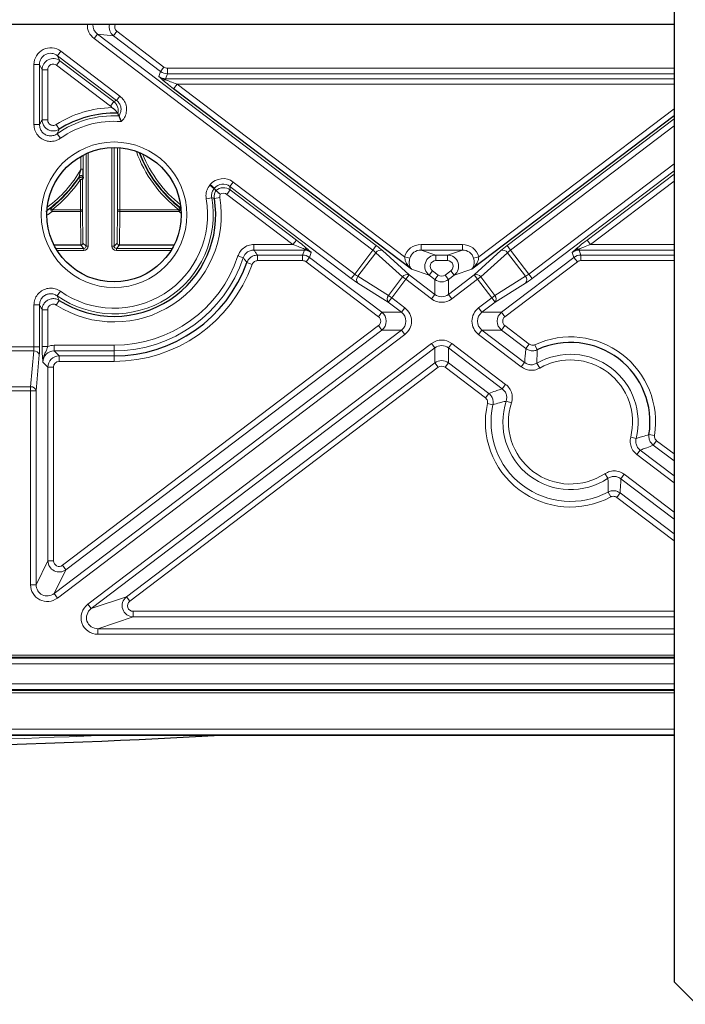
# Model space of a CAD drawing. Header units: millimetres. Extents: x 5 to 418, y 2 to 292.
# Tile 44 of 51: x 362 to 382, y 85 to 114. Entities that reach past the tile are written whole.
import ezdxf

# ---------------------------------------------------------------- set-up
doc = ezdxf.new("R2010")
doc.units = ezdxf.units.MM

msp = doc.modelspace()

# ---------------------------------------------------------------- linework, layer by layer
at = {"color": 7, "linetype": 'Continuous', "lineweight": 25}
for p, q in [((381.4104, 259.0853), (381.4104, 85.4187)), ((381.4104, 113.9187), (332.7437, 113.9187)), ((373.599, 106.6312), (366.516, 112.0045)), ((364.855, 111.2737), (364.8547, 111.2741)), ((364.8887, 111.1972), (364.855, 111.2737)), ((364.8887, 111.1972), (364.8887, 111.1972)), ((381.4104, 111.1996), (375.3884, 106.6312)), ((367.7762, 108.9718), (367.7762, 108.9717)), ((381.4104, 92.752), (350.9104, 92.752)), ((381.4104, 85.4187), (382.077, 84.752))]:
    msp.add_line(p, q, dxfattribs=at)
at = {"color": 7, "linetype": 'Continuous', "lineweight": 18}
for p, q in [((364.827, 113.7139), (364.7266, 113.5816)), ((364.827, 113.7139), (366.2281, 112.6509)), ((364.1461, 113.4993), (364.2464, 113.6316)), ((372.4468, 107.2022), (364.1461, 113.4993)), ((364.2464, 113.6316), (372.5471, 107.3345)), ((364.7266, 113.5816), (364.2464, 113.6316)), ((366.1278, 112.5187), (364.7266, 113.5816)), ((363.0336, 112.7037), (363.134, 112.836)), ((363.1589, 113.1202), (363.0585, 112.9879)), ((364.818, 111.6531), (363.0585, 112.9879)), ((363.0585, 112.9879), (363.134, 112.836)), ((363.134, 112.836), (364.7339, 111.6222)), ((363.1589, 113.1202), (364.9184, 111.7854)), ((362.3597, 110.9366), (362.3597, 112.7233)), ((362.5257, 112.7233), (362.3597, 112.7233)), ((362.5257, 112.7233), (362.5257, 110.9366)), ((362.6012, 112.5714), (362.5257, 112.7233)), ((362.6012, 111.0781), (362.6012, 112.5714)), ((362.7672, 112.5714), (362.6012, 112.5714)), ((362.7672, 112.5714), (362.7672, 111.0781)), ((364.6336, 111.4899), (363.0336, 112.7037)), ((366.2281, 112.6509), (366.1278, 112.5187)), ((366.3285, 112.6172), (366.3285, 112.4512)), ((366.3285, 112.6172), (381.4104, 112.6172)), ((366.0779, 112.3703), (366.1278, 112.5187)), ((366.3285, 112.4512), (366.2786, 112.3028)), ((366.2786, 112.3028), (366.2786, 112.2726)), ((366.2786, 112.3028), (381.4104, 112.3028)), ((381.4104, 112.4512), (366.3285, 112.4512)), ((366.516, 112.0045), (366.6164, 112.1368)), ((366.6164, 112.1368), (373.3892, 106.9988)), ((381.4104, 112.1368), (366.6164, 112.1368)), ((364.9184, 111.7854), (364.818, 111.6531)), ((364.7339, 111.6222), (364.6336, 111.4899)), ((375.5982, 106.9988), (381.4104, 111.408)), ((362.7672, 111.0781), (362.6012, 111.0781)), ((376.4403, 107.3345), (381.4104, 111.1049)), ((362.5257, 110.9366), (362.3597, 110.9366)), ((363.1124, 110.7985), (363.0228, 110.9383)), ((381.4104, 110.8965), (376.5406, 107.2022)), ((363.0487, 110.6649), (363.1441, 110.529)), ((364.6776, 107.3193), (364.6776, 110.2509)), ((364.7443, 110.252), (364.7443, 107.3193)), ((364.8464, 108.4019), (364.8464, 110.2494)), ((364.9131, 110.2448), (364.9131, 108.4019)), ((363.757, 109.6054), (363.757, 109.9917)), ((363.8237, 110.0278), (363.8237, 109.6054)), ((363.9098, 107.3193), (363.9098, 110.0699)), ((363.9765, 110.099), (363.9765, 107.3193)), ((377.0838, 106.4862), (381.4104, 109.7685)), ((363.6856, 109.3353), (363.741, 109.2982)), ((363.8237, 109.6054), (363.757, 109.6054)), ((381.4104, 109.5601), (377.1841, 106.3539)), ((378.8191, 107.4995), (381.4104, 109.4653)), ((363.741, 108.4019), (363.741, 109.2982)), ((363.8077, 109.2982), (363.741, 109.2982)), ((363.8077, 109.2982), (363.8077, 108.4019)), ((367.5943, 109.1351), (367.6075, 109.1509)), ((367.7215, 109.0284), (367.5943, 109.1351)), ((367.6075, 109.1509), (367.7347, 109.0441)), ((367.7347, 109.0441), (367.7215, 109.0284)), ((367.7215, 109.0284), (367.7369, 109.0242)), ((367.7369, 109.0242), (367.7347, 109.0441)), ((368.2901, 109.2275), (368.1897, 109.0952)), ((368.1897, 109.0952), (368.2014, 108.9917)), ((371.8033, 106.3539), (368.1897, 109.0952)), ((368.2901, 109.2275), (371.9036, 106.4862)), ((381.4104, 109.2569), (378.9194, 107.3673)), ((367.6487, 108.758), (367.4851, 108.7295)), ((367.7283, 108.7396), (367.8922, 108.7664)), ((368.2014, 108.9917), (368.101, 108.8594)), ((370.068, 107.3673), (368.101, 108.8594)), ((368.2014, 108.9917), (370.1683, 107.4995)), ((362.7077, 108.3497), (362.8614, 108.4547)), ((362.9021, 108.4019), (362.8614, 108.4547)), ((366.7093, 108.4547), (366.6686, 108.4019)), ((362.9021, 108.4019), (362.9021, 108.3508)), ((362.9021, 108.4019), (363.741, 108.4019)), ((363.741, 108.3508), (362.9021, 108.3508)), ((363.8077, 108.4019), (363.741, 108.4019)), ((363.741, 108.4019), (363.741, 108.3508)), ((363.7513, 107.36), (363.741, 108.3508)), ((363.8077, 108.4019), (363.818, 107.4111)), ((364.8361, 107.4111), (364.8464, 108.4019)), ((364.9131, 108.4019), (364.8464, 108.4019)), ((364.9131, 108.3508), (364.9028, 107.36)), ((364.9131, 108.3508), (364.9131, 108.4019)), ((364.9131, 108.4019), (366.6686, 108.4019)), ((366.6686, 108.3508), (364.9131, 108.3508)), ((366.6686, 108.3508), (366.6686, 108.4019)), ((362.9536, 107.36), (363.7513, 107.36)), ((363.7513, 107.3444), (362.9615, 107.3444)), ((363.7513, 107.3444), (363.7513, 107.36)), ((363.8431, 107.2526), (363.7513, 107.3444)), ((363.818, 107.4111), (363.9098, 107.3193)), ((363.9765, 107.3193), (363.9098, 107.3193)), ((364.6776, 107.3193), (364.7443, 107.3193)), ((364.7443, 107.3193), (364.8361, 107.4111)), ((364.9028, 107.3444), (364.8109, 107.2526)), ((364.9028, 107.3444), (364.9028, 107.36)), ((364.9028, 107.36), (366.5338, 107.36)), ((366.5259, 107.3444), (364.9028, 107.3444)), ((368.9027, 107.3673), (370.068, 107.3673)), ((368.9027, 107.3673), (368.9027, 107.2012)), ((370.1683, 107.4995), (370.068, 107.3673)), ((372.4468, 107.2022), (372.5471, 107.3345)), ((373.8788, 107.3673), (375.1086, 107.3673)), ((373.8788, 107.2012), (373.8788, 107.3673)), ((375.1086, 107.2012), (375.1086, 107.3673)), ((376.5406, 107.2022), (376.4403, 107.3345)), ((378.9194, 107.3673), (378.8191, 107.4995)), ((378.9194, 107.3673), (381.4104, 107.3673)), ((363.0113, 107.2526), (363.8431, 107.2526)), ((363.8431, 107.1859), (363.0515, 107.1859)), ((363.8431, 107.2526), (363.8431, 107.1859)), ((364.8109, 107.2526), (364.8109, 107.1859)), ((364.8109, 107.2526), (366.4761, 107.2526)), ((366.4359, 107.1859), (364.8109, 107.1859)), ((368.43, 107.0263), (368.5876, 106.9739)), ((370.4058, 107.2012), (368.9027, 107.2012)), ((369.0084, 107.0529), (370.3559, 107.0529)), ((369.0084, 106.8868), (369.0084, 107.0529)), ((370.3559, 107.0529), (370.4058, 107.2012)), ((370.3559, 106.8868), (370.3559, 107.0529)), ((370.4058, 107.2314), (370.4058, 107.2012)), ((370.5566, 106.9854), (370.4563, 106.8531)), ((370.6065, 107.1337), (370.5566, 106.9854)), ((370.5566, 106.9854), (372.7124, 105.3499)), ((371.9036, 106.4862), (372.4468, 107.2022)), ((372.5355, 107.1242), (372.0027, 106.4218)), ((373.3307, 106.4036), (372.5355, 107.1242)), ((372.7297, 107.1852), (373.5249, 106.4646)), ((373.5447, 106.9581), (373.3892, 106.9988)), ((373.8788, 107.2012), (374.3198, 107.0529)), ((375.1086, 107.2012), (373.8788, 107.2012)), ((374.3198, 107.0529), (374.6676, 107.0529)), ((374.3198, 106.8868), (374.3198, 107.0529)), ((374.6676, 107.0529), (375.1086, 107.2012)), ((374.6676, 107.0529), (374.6676, 106.8868)), ((375.4427, 106.9581), (375.5982, 106.9988)), ((375.4625, 106.4646), (376.2577, 107.1852)), ((376.4519, 107.1242), (375.6567, 106.4036)), ((376.275, 105.3499), (378.4308, 106.9854)), ((376.9847, 106.4218), (376.4519, 107.1242)), ((376.5406, 107.2022), (377.0838, 106.4862)), ((378.4308, 106.9854), (378.3809, 107.1337)), ((378.4308, 106.9854), (378.5312, 106.8531)), ((378.5816, 107.2012), (378.5816, 107.2314)), ((381.4104, 107.2012), (378.5816, 107.2012)), ((378.5816, 107.2012), (378.6315, 107.0529)), ((378.6315, 107.0529), (381.4104, 107.0529)), ((378.6315, 107.0529), (378.6315, 106.8868)), ((368.8521, 106.7769), (368.6958, 106.833)), ((370.3559, 106.8868), (369.0084, 106.8868)), ((372.6121, 105.2176), (370.4563, 106.8531)), ((374.6676, 106.8868), (374.3198, 106.8868)), ((378.5312, 106.8531), (376.3753, 105.2176)), ((381.4104, 106.8868), (378.6315, 106.8868)), ((371.9036, 106.4862), (371.8033, 106.3539)), ((372.0027, 106.4218), (372.9109, 105.8502)), ((372.9109, 105.8502), (373.3307, 106.4036)), ((373.3307, 106.4036), (373.4246, 106.3323)), ((373.4246, 106.3323), (373.5249, 106.4646)), ((373.5249, 106.4646), (374.293, 105.8819)), ((374.1191, 106.4563), (373.599, 106.6312)), ((374.2195, 106.5885), (374.1191, 106.4563)), ((374.293, 106.3244), (374.1191, 106.4563)), ((374.2195, 106.5885), (374.3934, 106.4566)), ((374.3934, 106.4566), (374.293, 106.3244)), ((374.594, 106.4566), (374.7679, 106.5885)), ((374.6944, 106.3244), (374.594, 106.4566)), ((374.6944, 105.8819), (375.4625, 106.4646)), ((374.8683, 106.4563), (374.6944, 106.3244)), ((374.8683, 106.4563), (374.7679, 106.5885)), ((375.3884, 106.6312), (374.8683, 106.4563)), ((375.5628, 106.3323), (375.4625, 106.4646)), ((375.5628, 106.3323), (375.6567, 106.4036)), ((375.6567, 106.4036), (376.0765, 105.8502)), ((376.0765, 105.8502), (376.9847, 106.4218)), ((377.1841, 106.3539), (377.0838, 106.4862)), ((372.9044, 105.6467), (371.9962, 106.2183)), ((373.4246, 106.3323), (373.0048, 105.779)), ((374.1927, 105.7496), (373.4246, 106.3323)), ((374.293, 105.8819), (374.293, 106.3244)), ((374.6944, 106.3244), (374.6944, 105.8819)), ((375.5628, 106.3323), (374.7947, 105.7496)), ((375.9826, 105.779), (375.5628, 106.3323)), ((376.9912, 106.2183), (376.083, 105.6467)), ((363.0487, 105.8392), (363.1441, 105.975)), ((372.9109, 105.8502), (373.0048, 105.779)), ((374.1927, 105.7496), (374.293, 105.8819)), ((374.7947, 105.7496), (374.6944, 105.8819)), ((375.9826, 105.779), (376.0765, 105.8502)), ((362.3597, 104.321), (362.3597, 105.5674)), ((362.5257, 105.5674), (362.3597, 105.5674)), ((362.5257, 105.5674), (362.5257, 104.321)), ((363.1124, 105.7056), (363.0228, 105.5658)), ((372.9044, 105.6467), (373.0048, 105.779)), ((373.2957, 105.3499), (372.9044, 105.6467)), ((373.0048, 105.779), (373.396, 105.4822)), ((375.5914, 105.4822), (375.9826, 105.779)), ((376.083, 105.6467), (375.6917, 105.3499)), ((375.9826, 105.779), (376.083, 105.6467)), ((362.6012, 104.3287), (362.6012, 105.426)), ((362.6012, 105.426), (362.7672, 105.426)), ((362.7672, 105.426), (362.7672, 104.3287)), ((372.7124, 105.3499), (372.6121, 105.2176)), ((372.7124, 105.3499), (373.2957, 105.3499)), ((373.2957, 105.3499), (373.396, 105.4822)), ((375.5914, 105.4822), (375.6917, 105.3499)), ((375.6917, 105.3499), (376.275, 105.3499)), ((376.275, 105.3499), (376.3753, 105.2176)), ((363.2086, 97.8194), (372.6121, 104.9531)), ((372.7124, 104.8208), (372.6121, 104.9531)), ((376.3753, 104.9531), (376.275, 104.8208)), ((376.3753, 104.9531), (377.0991, 104.404)), ((362.9564, 96.9772), (373.2957, 104.8208)), ((373.396, 104.6885), (363.0568, 96.845)), ((372.7124, 104.8208), (363.3089, 97.6871)), ((373.2957, 104.8208), (372.7124, 104.8208)), ((373.396, 104.6885), (373.2957, 104.8208)), ((375.5914, 104.6885), (375.6917, 104.8208)), ((376.862, 103.7246), (375.5914, 104.6885)), ((375.6917, 104.8208), (376.9623, 103.8569)), ((376.275, 104.8208), (375.6917, 104.8208)), ((376.9987, 104.2717), (376.275, 104.8208)), ((362.9599, 104.3673), (362.9599, 104.2012)), ((362.9599, 104.3673), (364.7437, 104.3673)), ((363.9633, 96.6609), (374.1927, 104.4211)), ((364.7437, 104.3673), (364.7437, 104.2012)), ((374.293, 104.2888), (374.1927, 104.4211)), ((374.6944, 104.2888), (374.7947, 104.4211)), ((374.7947, 104.4211), (376.397, 103.2055)), ((377.0991, 104.404), (376.9987, 104.2717)), ((377.2688, 104.3854), (377.3382, 104.2346)), ((361.461, 104.321), (362.3597, 104.321)), ((362.3512, 104.2032), (361.4696, 104.2032)), ((362.2576, 103.1342), (362.3512, 104.2032)), ((362.5257, 104.321), (362.3597, 104.321)), ((362.5172, 104.0853), (362.4237, 103.0163)), ((362.7672, 104.3287), (362.6012, 104.3287)), ((364.7437, 104.2012), (362.9599, 104.2012)), ((362.9599, 104.2012), (363.1082, 104.0529)), ((363.1082, 104.0529), (364.7437, 104.0529)), ((363.1082, 103.8868), (363.1082, 104.0529)), ((374.293, 104.2888), (364.0637, 96.5286)), ((364.7437, 104.2012), (364.7437, 104.0529)), ((364.7437, 103.8868), (364.7437, 104.0529)), ((374.293, 103.8463), (374.293, 104.2888)), ((376.2967, 103.0733), (374.6944, 104.2888)), ((374.6944, 104.2888), (374.6944, 103.8463)), ((362.7762, 103.7208), (362.6278, 103.8692)), ((364.7437, 103.8868), (363.1082, 103.8868)), ((365.1116, 96.8811), (374.293, 103.8463)), ((374.3934, 103.7141), (374.293, 103.8463)), ((374.594, 103.7141), (374.6944, 103.8463)), ((374.6944, 103.8463), (375.8943, 102.9361)), ((376.862, 103.7246), (376.9623, 103.8569)), ((377.4102, 103.6891), (377.3278, 103.8332)), ((362.7762, 97.9517), (362.7762, 103.7208)), ((362.7762, 103.7208), (362.9422, 103.7208)), ((362.9422, 103.7208), (362.9422, 97.9517)), ((374.3934, 103.7141), (365.2119, 96.7488)), ((375.794, 102.8038), (374.594, 103.7141)), ((376.2967, 103.0733), (376.397, 103.2055)), ((361.5631, 103.1342), (362.2576, 103.1342)), ((362.2576, 103.0163), (361.5631, 103.0163)), ((362.2576, 103.0163), (362.2576, 103.1342)), ((362.2576, 97.2418), (362.2576, 103.0163)), ((362.2576, 103.0163), (362.4237, 103.0163)), ((362.4237, 103.0163), (362.4237, 97.2418)), ((375.794, 102.8038), (375.8943, 102.9361)), ((375.8557, 102.6354), (376.0177, 102.5994)), ((376.4119, 102.7063), (376.5698, 102.6551)), ((380.8272, 101.686), (380.6632, 101.7122)), ((380.1185, 101.6345), (380.2795, 101.594)), ((380.8908, 101.5275), (380.7904, 101.3953)), ((380.8908, 101.5275), (381.4104, 101.1334)), ((380.3004, 101.1161), (380.4008, 101.2484)), ((381.4104, 100.2741), (380.3004, 101.1161)), ((380.4008, 101.2484), (381.4104, 100.4825)), ((381.4104, 100.925), (380.7904, 101.3953)), ((379.3492, 100.5466), (379.441, 100.4083)), ((379.9258, 100.5285), (379.8255, 100.3963)), ((379.9258, 100.5285), (381.4104, 99.4023)), ((381.4104, 99.1939), (379.8255, 100.3963)), ((379.4442, 99.9999), (379.5227, 99.8536)), ((379.8018, 99.9718), (379.7014, 99.8395)), ((379.8018, 99.9718), (381.4104, 98.7515)), ((381.4104, 98.5431), (379.7014, 99.8395)), ((362.4237, 97.2418), (362.7762, 97.9517)), ((362.7762, 97.9517), (362.9422, 97.9517)), ((363.3089, 97.6871), (362.9564, 96.9772)), ((363.3089, 97.6871), (363.2086, 97.8194)), ((362.2576, 97.2418), (362.4237, 97.2418)), ((363.0568, 96.845), (362.9564, 96.9772)), ((364.0637, 96.5286), (365.1116, 96.8811)), ((365.2119, 96.7488), (365.1116, 96.8811)), ((364.0637, 96.5286), (363.9633, 96.6609)), ((365.3123, 96.2845), (365.3123, 96.4505)), ((365.3123, 96.4505), (381.4104, 96.4505)), ((365.3123, 96.2845), (364.2644, 95.932)), ((381.4104, 96.2845), (365.3123, 96.2845)), ((364.2644, 95.766), (364.2644, 95.932)), ((364.2644, 95.932), (381.4104, 95.932)), ((381.4104, 95.766), (364.2644, 95.766)), ((337.4104, 95.1486), (381.4104, 95.1486)), ((381.4104, 95.082), (337.4104, 95.082)), ((337.4104, 95.05), (381.4104, 95.05)), ((381.4104, 94.8835), (337.4104, 94.8835)), ((337.4104, 94.2872), (381.4104, 94.2872)), ((381.4104, 94.1207), (337.4104, 94.1207)), ((337.4104, 94.0887), (381.4104, 94.0887)), ((381.4104, 94.0221), (337.4104, 94.0221)), ((350.9104, 92.9391), (381.4104, 92.9391)), ((381.4104, 92.7724), (350.9104, 92.7724))]:
    msp.add_line(p, q, dxfattribs=at)
at = {"color": 7, "linetype": 'Continuous', "lineweight": 18, "flags": 128}
for points in [[(362.8614, 108.4547), (362.8546, 108.4461), (362.8514, 108.4341), (362.8521, 108.4196), (362.8566, 108.4038), (362.8645, 108.3879), (362.8754, 108.373), (362.8882, 108.3603), (362.9021, 108.3508)], [(366.6686, 108.3508), (366.6825, 108.3603), (366.6954, 108.373), (366.7062, 108.3879), (366.7142, 108.4038), (366.7186, 108.4196), (366.7193, 108.4341), (366.7161, 108.4461), (366.7093, 108.4547)]]:
    msp.add_lwpolyline(points, dxfattribs=at)
at = {"color": 7, "linetype": 'Continuous', "lineweight": 18}
msp.add_circle((364.7437, 108.252), 2.1667, dxfattribs=at)
at = {"color": 7, "linetype": 'Continuous', "lineweight": 25}
msp.add_circle((364.7437, 108.252), 2, dxfattribs=at)
at = {"color": 7, "linetype": 'Continuous', "lineweight": 18}
for centre, radius, start, end in [((366.3289, 112.7845), 0.3333, 232.88878, 269.92652), ((366.232, 112.3768), 0.1141, 241.86493, 294.07022), ((364.7437, 108.252), 3.1902, 91.2063, 122.64462), ((364.7437, 108.252), 2.9487, 87.18189, 125.08768), ((364.7437, 108.252), 2.7827, 85.5545, 125.08768), ((368.9937, 111.4187), 3.8088, 199.63083, 232.3777), ((368.9937, 111.4187), 3.7273, 200.71072, 232.66873), ((368.9937, 111.4187), 3.6606, 201.74553, 231.63392), ((360.577, 111.4187), 3.7273, 305.63073, 326.91507), ((360.577, 111.4187), 3.6606, 306.53872, 330.30724), ((363.741, 109.2982), 0.0667, 0.02859, 146.142), ((363.7559, 109.3476), 0.0666, 0.01946, 46.50415), ((360.577, 111.4187), 3.8088, 307.6223, 326.17059), ((364.7437, 108.252), 3.1902, 237.35538, 9.27815), ((364.7437, 108.252), 2.9487, 234.91232, 9.87979), ((364.7437, 108.252), 2.7827, 234.91232, 9.87979), ((363.7475, 108.4113), 0.0609, 263.83511, 351.07443), ((364.9065, 108.4113), 0.0609, 188.92557, 276.16489), ((363.7513, 107.4111), 0.0667, 270.00511, 359.99489), ((363.7579, 107.4205), 0.0609, 263.83511, 351.07443), ((364.9028, 107.4111), 0.0667, 180.00511, 269.99489), ((364.8962, 107.4205), 0.0609, 188.92557, 276.16489), ((364.7437, 108.252), 3.8848, 270, 341.60817), ((364.7437, 108.252), 4.0508, 270, 341.60817), ((370.3555, 106.7195), 0.3333, 52.88878, 89.92652), ((370.4523, 107.1272), 0.1141, 61.86493, 114.07022), ((372.6699, 107.0362), 0.1606, 68.10517, 146.79056), ((376.3175, 107.0362), 0.1606, 33.20944, 111.89483), ((378.6319, 106.7195), 0.3333, 90.07348, 127.11122), ((378.5351, 107.1272), 0.1141, 65.92978, 118.13507), ((364.7437, 108.252), 4.3652, 270, 340.24953), ((372.1236, 106.3161), 0.1606, 138.84003, 217.52542), ((373.465, 106.3156), 0.1606, 68.10517, 146.79056), ((375.5224, 106.3156), 0.1606, 33.20944, 111.89483), ((376.8638, 106.3161), 0.1606, 322.47458, 41.15997), ((373.0318, 105.7445), 0.1606, 138.84003, 217.52542), ((375.9556, 105.7445), 0.1606, 322.47458, 41.15997), ((378.327, 102.0853), 2.5318, 350.92495, 114.70564), ((362.3623, 104.043), 0.1606, 15.28987, 93.97527), ((378.327, 102.0853), 2.0133, 345.87431, 119.75628), ((378.327, 102.0853), 1.8473, 345.87431, 119.75628), ((362.2688, 102.974), 0.1606, 15.28987, 93.97527), ((378.327, 102.0853), 2.5318, 167.45128, 298.1793), ((378.327, 102.0853), 2.3658, 167.45128, 298.1793), ((378.327, 102.0853), 2.0133, 162.03601, 303.59458), ((378.327, 102.0853), 1.8473, 162.03601, 303.59458), ((353.077, 359.016), 266.5, 269.356548, 272.41134)]:
    msp.add_arc(centre, radius, start, end, dxfattribs=at)
at = {"color": 7, "linetype": 'Continuous', "lineweight": 25}
for centre, radius, start, end in [((364.7437, 108.252), 3.0242, 87.8963, 122.64462), ((368.9937, 111.4187), 3.7422, 200.50011, 232.3777), ((360.577, 111.4187), 3.7422, 307.6223, 326.17059), ((363.7558, 109.3476), 0.0667, 46.49347, 146.88456), ((364.7437, 108.252), 3.0242, 237.35538, 9.27815), ((364.7437, 108.252), 4.1991, 270, 340.24953), ((378.327, 102.0853), 2.3658, 350.92495, 114.70564), ((353.077, 359.016), 266.6667, 269.306036, 273.14898)]:
    msp.add_arc(centre, radius, start, end, dxfattribs=at)
at = {"color": 7, "linetype": 'Continuous', "lineweight": 18}
for centre, major_axis, ratio, start_param, end_param in [((364.4544, 113.8954), (0.5043, -0.0525), 0.9860716, 3.2000598, 4.1608249), ((364.4544, 113.8954), (0.3409, -0.0355), 0.9726189, 3.1781527, 4.1608249), ((364.9298, 113.8459), (0.3316, -0.0345), 0.9999016, 3.0251609, 4.1608249), ((364.9298, 113.8459), (0.1681, -0.0175), 0.9860716, 2.7948856, 4.1608249), ((362.8616, 112.7157), (0.2266, -0.4564), 0.9811962, 2.0393017, 4.2438836), ((362.8616, 112.7157), (-0.1539, 0.3099), 0.9632536, 5.1808944, 7.3854762), ((362.9345, 112.5688), (-0.1483, 0.2986), 0.9998199, 5.1808944, 7.3854762), ((362.9345, 112.5688), (0.0755, -0.1521), 0.9811962, 2.0393017, 4.2438836), ((366.3289, 112.7845), (0.0534, 0.1586), 0.9957668, 2.8183747, 3.4648106), ((366.2798, 112.6387), (0.1072, 0.3186), 0.9915782, 2.8183747, 3.4648106), ((366.5643, 112.0045), (0.4417, -0.3325), 0.0526206, 3.6898323, 4.6426065), ((366.6646, 112.1368), (0.442, -0.1659), 0.0360818, 3.6637804, 4.6165546), ((367.9896, 108.8255), (-0.0562, 0.5005), 0.992783, 5.5259718, 7.0403988), ((367.9896, 108.8255), (-0.0377, 0.3361), 0.9856949, 5.5259718, 7.0403988), ((368.0009, 108.7254), (-0.0372, 0.3313), 0.9999738, 5.5259718, 6.9107652), ((368.0009, 108.7254), (-0.0187, 0.1668), 0.992783, 5.5259718, 6.779485), ((360.577, 111.4076), (0, 3.8406), 0.9999459, 3.7410483, 3.7919027), ((368.9937, 111.4076), (0, 3.8406), 0.9999459, 2.4912826, 2.5154794), ((363.8431, 107.3193), (-0.0943, 0.0943), 0.9999239, 2.3562326, 3.9269527), ((363.8431, 107.3193), (-0.0472, 0.0472), 0.9997716, 2.3562326, 3.9269527), ((364.811, 107.3193), (0.0943, 0.0943), 0.9999239, 2.3562326, 3.9269527), ((364.811, 107.3193), (0.0472, 0.0472), 0.9997716, 2.3562326, 3.9269527), ((370.0197, 107.3673), (0.442, -0.1659), 0.0360818, 0.5221878, 1.474962), ((370.1201, 107.4995), (0.4417, -0.3325), 0.0526206, 0.5482397, 1.5010139), ((372.5295, 107.3113), (0.2656, -0.2015), 0.0874887, 0.7853982, 1.5707963), ((373.8901, 106.8654), (-0.4914, 0.1653), 0.9643524, 5.0480151, 6.349752), ((375.0973, 106.8654), (-0.4914, -0.1653), 0.9643524, 3.075026, 4.3767628), ((376.4579, 107.3113), (0.2656, 0.2015), 0.0874887, 1.5707963, 2.3561945), ((378.8673, 107.4995), (0.4417, 0.3325), 0.0526206, 1.6405788, 2.593353), ((378.9677, 107.3673), (0.442, 0.1659), 0.0360818, 1.6666307, 2.6194049), ((370.4045, 106.8654), (0.1072, 0.3186), 0.9915782, 5.9599673, 6.6064033), ((372.4291, 107.179), (0.1328, -0.1007), 0.1749773, 0.7853982, 1.5707963), ((373.8901, 106.8654), (0.3391, -0.1141), 0.9317305, 1.9064225, 3.2081594), ((374.3236, 106.7195), (0.3161, -0.1063), 0.9993416, 1.9064225, 4.3767628), ((374.6638, 106.7195), (0.3161, 0.1063), 0.9993416, 5.0480151, 7.5183555), ((375.0973, 106.8654), (0.3391, 0.1141), 0.9317305, 6.2166186, 7.5183555), ((376.5583, 107.179), (0.1328, 0.1007), 0.1749773, 1.5707963, 2.3561945), ((378.5829, 106.8654), (-0.1072, 0.3186), 0.9915782, 5.9599673, 6.6064033), ((370.3555, 106.7195), (-0.0534, -0.1586), 0.9957668, 2.8183747, 3.4648106), ((374.3236, 106.7195), (-0.1638, 0.0551), 0.9643524, 5.0480151, 7.5183555), ((374.6638, 106.7195), (-0.1638, -0.0551), 0.9643524, 1.9064225, 4.3767628), ((378.6319, 106.7195), (-0.0534, 0.1586), 0.9957668, 5.9599673, 6.6064033), ((371.9212, 106.5095), (0.1328, -0.1007), 0.1749773, 4.712389, 5.4977871), ((374.4937, 106.5905), (0, 0.1677), 0.9940243, 2.4954807, 3.7877046), ((377.0662, 106.5095), (0.1328, 0.1007), 0.1749773, 3.9269908, 4.712389), ((371.8209, 106.3772), (0.2656, -0.2015), 0.0874887, 4.712389, 5.4977871), ((374.4937, 106.5905), (0, 0.3333), 0.999982, 2.4954807, 3.7877046), ((377.1665, 106.3772), (0.2656, 0.2015), 0.0874887, 3.9269908, 4.712389), ((374.4937, 106.1512), (0, 0.3373), 0.9881372, 2.4954807, 3.7877046), ((374.4937, 106.1512), (0, 0.503), 0.9940243, 2.4954807, 3.7877046), ((372.5096, 105.0853), (-0.1684, 0), 0.9896847, 2.2247915, 4.0583938), ((372.5096, 105.0853), (0.3334, 0), 0.9999462, 5.3663842, 7.1999864), ((373.0887, 105.0853), (0.3403, 0), 0.9796315, 5.3663842, 7.1999864), ((373.0887, 105.0853), (-0.5052, 0), 0.9896847, 2.2247915, 4.0583938), ((375.8987, 105.0853), (0.5052, 0), 0.9896847, 2.2247915, 4.0583938), ((375.8987, 105.0853), (0.3403, 0), 0.9796315, 2.2247915, 4.0583938), ((376.4778, 105.0853), (0.3334, 0), 0.9999462, 2.2247915, 4.0583938), ((376.4778, 105.0853), (0.1684, 0), 0.9896847, 2.2247915, 4.0583938), ((362.9637, 103.8654), (-0.3562, 0.3562), 0.9924325, 5.5015852, 5.8961819), ((374.4937, 104.0195), (0, -0.503), 0.9940243, 2.4954807, 3.7877046), ((374.4937, 104.0195), (0, 0.3373), 0.9881372, 5.6370734, 6.9292972), ((362.3306, 104.321), (0, 0.1667), 0.1749773, 3.9269908, 4.712389), ((362.4966, 104.321), (0, 0.3333), 0.0874887, 3.9269908, 4.712389), ((362.9637, 103.8654), (0.2393, -0.2393), 0.9850067, 2.3599926, 3.9231927), ((363.1095, 103.7195), (0.2357, -0.2357), 0.9999711, 2.3599926, 3.9231927), ((363.1095, 103.7195), (-0.1187, 0.1187), 0.9924325, 5.5015852, 7.0647854), ((374.4937, 103.5802), (0, 0.3333), 0.999982, 5.6370734, 6.9292972), ((374.4937, 103.5802), (0, -0.1677), 0.9940243, 2.4954807, 3.7877046), ((363.1095, 97.9542), (0.1483, 0.2986), 0.9998199, 2.0393017, 4.2438836), ((363.1095, 97.9542), (0.0755, 0.1521), 0.9811962, 2.0393017, 4.2438836), ((362.7596, 97.2495), (0.2266, 0.4564), 0.9811962, 2.0393017, 4.2438836), ((362.7596, 97.2495), (0.1539, 0.3099), 0.9632536, 2.0393017, 4.2438836), ((365.316, 96.6178), (0.3161, 0.1063), 0.9993416, 1.9064225, 4.3767628), ((365.316, 96.6178), (0.1638, 0.0551), 0.9643524, 1.9064225, 4.3767628), ((364.2757, 96.2679), (0.4914, 0.1653), 0.9643524, 1.9064225, 4.3767628), ((364.2757, 96.2679), (0.3391, 0.1141), 0.9317305, 1.9064225, 4.3767628)]:
    msp.add_ellipse(centre, major_axis=major_axis, ratio=ratio, start_param=start_param, end_param=end_param, dxfattribs=at)
for points, knots in [([(366.1782, 112.2762), (366.16, 112.2927), (366.1326, 112.3177), (366.1013, 112.3476), (366.0859, 112.3625), (366.0782, 112.37), (366.0779, 112.3703)], [0, 0, 0, 0, 0.4921164, 0.7409764, 0.9901683, 1, 1, 1, 1]), ([(366.0779, 112.3703), (366.0784, 112.3699), (366.0948, 112.3566), (366.1283, 112.3336), (366.1943, 112.2989), (366.2457, 112.2829), (366.2786, 112.2726)], [0, 0, 0, 0, 0.00916567, 0.28056498, 0.5387879, 1, 1, 1, 1]), ([(364.9184, 111.7854), (364.9598, 111.7471), (365.0425, 111.6705), (365.1095, 111.5118), (365.1231, 111.3426), (365.0792, 111.1783), (365.011, 111.0768), (364.9653, 111.0321), (364.9594, 111.0263)], [0, 0, 0, 0, 0.1946795, 0.389391, 0.5833237, 0.777032, 0.9714098, 1, 1, 1, 1]), ([(364.6765, 111.4415), (364.675, 111.4441), (364.6638, 111.4626), (364.6475, 111.4773), (364.6336, 111.4899)], [0, 0, 0, 0, 0.1404176, 1, 1, 1, 1]), ([(364.7339, 111.6222), (364.7468, 111.6295), (364.7706, 111.643), (364.8031, 111.6499), (364.818, 111.6531)], [0, 0, 0, 0, 0.539507, 1, 1, 1, 1]), ([(364.7339, 111.6222), (364.7615, 111.5967), (364.8165, 111.5456), (364.8608, 111.4402), (364.8698, 111.3461), (364.8586, 111.2917), (364.855, 111.2737)], [0, 0, 0, 0, 0.2863708, 0.5727377, 0.8589405, 1, 1, 1, 1]), ([(364.8887, 111.1972), (364.9074, 111.23), (364.9448, 111.2954), (364.9556, 111.4099), (364.9299, 111.5193), (364.8785, 111.6019), (364.8342, 111.6394), (364.818, 111.6531)], [0, 0, 0, 0, 0.2205781, 0.4408169, 0.6582513, 0.8748873, 1, 1, 1, 1]), ([(362.5257, 110.9366), (362.5342, 110.9527), (362.5593, 111.0009), (362.5845, 111.0472), (362.6012, 111.0781)], [0, 0, 0, 0, 0.3349606, 1, 1, 1, 1]), ([(363.1124, 110.7985), (363.1011, 110.7919), (363.058, 110.7668), (362.9727, 110.7432), (362.8609, 110.7489), (362.7562, 110.7913), (362.6713, 110.8662), (362.613, 110.9656), (362.6051, 111.0406), (362.6012, 111.0781)], [0, 0, 0, 0, 0.0557837, 0.2120831, 0.3676796, 0.5239232, 0.6819202, 0.8413186, 1, 1, 1, 1]), ([(362.7672, 111.0781), (362.7691, 111.0591), (362.7727, 111.0213), (362.8016, 110.9711), (362.844, 110.9334), (362.8965, 110.9123), (362.9526, 110.9098), (362.9955, 110.9221), (363.0171, 110.9349), (363.0228, 110.9383)], [0, 0, 0, 0, 0.1592896, 0.3186558, 0.476167, 0.6318641, 0.787252, 0.9439319, 1, 1, 1, 1]), ([(363.1441, 110.529), (363.1213, 110.5145), (363.0514, 110.4703), (362.916, 110.4317), (362.7478, 110.4388), (362.5904, 110.5019), (362.463, 110.6151), (362.3763, 110.766), (362.3652, 110.8797), (362.3597, 110.9366)], [0, 0, 0, 0, 0.0746985, 0.2280348, 0.3800912, 0.532589, 0.6870978, 0.8435895, 1, 1, 1, 1]), ([(362.5257, 110.9366), (362.5291, 110.8982), (362.5359, 110.8218), (362.5931, 110.72), (362.6779, 110.644), (362.7833, 110.6019), (362.896, 110.598), (362.9866, 110.6249), (363.0333, 110.655), (363.0487, 110.6649)], [0, 0, 0, 0, 0.1574972, 0.3139704, 0.4676349, 0.6191357, 0.7707493, 0.9246484, 1, 1, 1, 1]), ([(363.1124, 110.7985), (363.0982, 110.7693), (363.0769, 110.7254), (363.0558, 110.6801), (363.0487, 110.6649)], [0, 0, 0, 0, 0.6650735, 1, 1, 1, 1]), ([(363.6856, 109.3353), (363.6881, 109.3435), (363.6928, 109.3595), (363.6976, 109.3759), (363.7, 109.384)], [0, 0, 0, 0, 0.5042499, 1, 1, 1, 1]), ([(363.757, 109.6054), (363.7474, 109.5666), (363.7341, 109.513), (363.7171, 109.4477), (363.7084, 109.4146), (363.7031, 109.3949), (363.7009, 109.387), (363.7002, 109.3844), (363.7, 109.3841), (363.7, 109.384)], [0, 0, 0, 0, 0.48032703, 0.66276456, 0.83123543, 0.91686496, 0.95667766, 0.98887544, 1, 1, 1, 1]), ([(363.8225, 109.3476), (363.8201, 109.3394), (363.8151, 109.3228), (363.8102, 109.3065), (363.8077, 109.2982)], [0, 0, 0, 0, 0.4957502, 1, 1, 1, 1]), ([(367.4851, 108.7295), (367.4815, 108.7617), (367.4716, 108.8495), (367.4993, 108.9959), (367.5626, 109.0887), (367.5943, 109.1351)], [0, 0, 0, 0, 0.22547534, 0.6127456, 1, 1, 1, 1]), ([(367.7215, 109.0284), (367.7003, 108.9975), (367.658, 108.9357), (367.6396, 108.838), (367.6462, 108.7795), (367.6487, 108.758)], [0, 0, 0, 0, 0.3872899, 0.7744518, 1, 1, 1, 1]), ([(367.7283, 108.7396), (367.7148, 108.7427), (367.6883, 108.7489), (367.6618, 108.755), (367.6487, 108.758)], [0, 0, 0, 0, 0.5077144, 1, 1, 1, 1]), ([(367.7283, 108.7396), (367.726, 108.777), (367.7213, 108.8518), (367.7504, 108.9297), (367.773, 108.9666), (367.7762, 108.9718)], [0, 0, 0, 0, 0.4618868, 0.9238888, 1, 1, 1, 1]), ([(367.9055, 108.8633), (367.9003, 108.8497), (367.8882, 108.8186), (367.8907, 108.7852), (367.8922, 108.7664)], [0, 0, 0, 0, 0.4363755, 1, 1, 1, 1]), ([(368.43, 107.0263), (368.4451, 107.063), (368.4815, 107.1513), (368.586, 107.2648), (368.7344, 107.3508), (368.8466, 107.3618), (368.9027, 107.3673)], [0, 0, 0, 0, 0.19075973, 0.46012337, 0.73007614, 1, 1, 1, 1]), ([(368.9027, 107.2012), (368.8652, 107.1977), (368.7904, 107.1906), (368.6913, 107.1332), (368.6217, 107.0574), (368.5976, 106.9984), (368.5876, 106.9739)], [0, 0, 0, 0, 0.2700799, 0.5398394, 0.8090741, 1, 1, 1, 1]), ([(368.6958, 106.833), (368.6776, 106.857), (368.6419, 106.904), (368.6054, 106.9509), (368.5876, 106.9739)], [0, 0, 0, 0, 0.5093413, 1, 1, 1, 1]), ([(368.6958, 106.833), (368.712, 106.8669), (368.7442, 106.9347), (368.8317, 107.0083), (368.9238, 107.0473), (368.9847, 107.0513), (369.0084, 107.0529)], [0, 0, 0, 0, 0.2750277, 0.5502864, 0.8249291, 1, 1, 1, 1]), ([(368.9027, 107.2012), (368.9201, 107.177), (368.9557, 107.1275), (368.9906, 107.0781), (369.0084, 107.0529)], [0, 0, 0, 0, 0.4906615, 1, 1, 1, 1]), ([(370.6065, 107.1337), (370.606, 107.1341), (370.5895, 107.1474), (370.5561, 107.1705), (370.4901, 107.2051), (370.4387, 107.2211), (370.4058, 107.2314)], [0, 0, 0, 0, 0.0091657, 0.280565, 0.5387879, 1, 1, 1, 1]), ([(370.5062, 107.2279), (370.5244, 107.2113), (370.5517, 107.1863), (370.5831, 107.1564), (370.5985, 107.1415), (370.6062, 107.134), (370.6065, 107.1337)], [0, 0, 0, 0, 0.4921164, 0.7409764, 0.9901683, 1, 1, 1, 1]), ([(373.599, 106.6312), (373.5984, 106.6317), (373.5649, 106.6596), (373.5033, 106.7213), (373.4392, 106.8188), (373.3997, 106.9132), (373.3926, 106.9712), (373.3892, 106.9988)], [0, 0, 0, 0, 0.00569575, 0.31488842, 0.62279019, 0.82042966, 1, 1, 1, 1]), ([(375.5982, 106.9988), (375.5948, 106.9712), (375.5877, 106.9132), (375.5482, 106.8188), (375.4841, 106.7213), (375.4225, 106.6596), (375.389, 106.6317), (375.3884, 106.6312)], [0, 0, 0, 0, 0.1795703, 0.3772098, 0.6851116, 0.9943043, 1, 1, 1, 1]), ([(378.5816, 107.2314), (378.5487, 107.2211), (378.4973, 107.2051), (378.4313, 107.1705), (378.3979, 107.1474), (378.3814, 107.1341), (378.3809, 107.1337)], [0, 0, 0, 0, 0.4612121, 0.719435, 0.9908343, 1, 1, 1, 1]), ([(378.3809, 107.1337), (378.3812, 107.134), (378.3889, 107.1415), (378.4043, 107.1564), (378.4357, 107.1863), (378.4631, 107.2113), (378.4812, 107.2279)], [0, 0, 0, 0, 0.0098317, 0.2590236, 0.5078836, 1, 1, 1, 1]), ([(369.0084, 106.8868), (368.9965, 106.8861), (368.966, 106.8842), (368.9199, 106.8647), (368.8762, 106.8278), (368.8601, 106.7939), (368.8521, 106.7769)], [0, 0, 0, 0, 0.1751642, 0.4497402, 0.7248842, 1, 1, 1, 1]), ([(373.5447, 106.9581), (373.5397, 106.9359), (373.5333, 106.9073), (373.5271, 106.8519), (373.527, 106.7802), (373.5487, 106.6963), (373.5797, 106.6502), (373.5987, 106.6315), (373.599, 106.6312)], [0, 0, 0, 0, 0.1488295, 0.1913414, 0.3896494, 0.6921544, 0.9951678, 1, 1, 1, 1]), ([(375.3884, 106.6312), (375.3887, 106.6315), (375.4077, 106.6502), (375.4387, 106.6963), (375.4604, 106.7802), (375.4603, 106.8519), (375.4541, 106.9073), (375.4477, 106.9359), (375.4427, 106.9581)], [0, 0, 0, 0, 0.0048322, 0.3078456, 0.6103506, 0.8086586, 0.8511705, 1, 1, 1, 1]), ([(362.3597, 105.5674), (362.361, 105.5945), (362.365, 105.677), (362.4112, 105.8101), (362.5137, 105.9436), (362.6559, 106.0361), (362.8217, 106.0753), (362.995, 106.0596), (363.0944, 106.0032), (363.1441, 105.975)], [0, 0, 0, 0, 0.0746945, 0.2280414, 0.3801012, 0.5325904, 0.687091, 0.8435864, 1, 1, 1, 1]), ([(363.0487, 105.8392), (363.0154, 105.8584), (362.9489, 105.8968), (362.8328, 105.9085), (362.7218, 105.8828), (362.6268, 105.8208), (362.5589, 105.7308), (362.5287, 105.6412), (362.5265, 105.5857), (362.5257, 105.5674)], [0, 0, 0, 0, 0.1575077, 0.3139825, 0.4676353, 0.6191291, 0.7707499, 0.9246574, 1, 1, 1, 1]), ([(363.0487, 105.8392), (363.0558, 105.824), (363.0769, 105.7786), (363.0982, 105.7347), (363.1124, 105.7056)], [0, 0, 0, 0, 0.33492648, 1, 1, 1, 1]), ([(362.6012, 105.426), (362.5845, 105.4568), (362.5593, 105.5032), (362.5342, 105.5513), (362.5257, 105.5674)], [0, 0, 0, 0, 0.6650394, 1, 1, 1, 1]), ([(362.6012, 105.426), (362.6018, 105.4391), (362.6039, 105.4889), (362.63, 105.5734), (362.6951, 105.6645), (362.7873, 105.7298), (362.8962, 105.7609), (363.0113, 105.7563), (363.0788, 105.7224), (363.1124, 105.7056)], [0, 0, 0, 0, 0.055783, 0.2120852, 0.3676821, 0.5239232, 0.6819184, 0.8413184, 1, 1, 1, 1]), ([(363.0228, 105.5658), (363.0059, 105.5744), (362.9721, 105.5917), (362.9142, 105.5945), (362.8596, 105.5792), (362.8135, 105.5464), (362.7811, 105.5004), (362.7684, 105.4577), (362.7675, 105.4326), (362.7672, 105.426)], [0, 0, 0, 0, 0.1592904, 0.3186574, 0.4761663, 0.6318613, 0.7872504, 0.943933, 1, 1, 1, 1]), ([(377.0991, 104.404), (377.1151, 104.3942), (377.1471, 104.3745), (377.2039, 104.3673), (377.2449, 104.375), (377.2654, 104.3839), (377.2688, 104.3854)], [0, 0, 0, 0, 0.3122483, 0.6245198, 0.9363536, 1, 1, 1, 1]), ([(362.6278, 103.8692), (362.6278, 103.8696), (362.6264, 103.881), (362.6195, 103.9382), (362.6101, 104.0351), (362.6025, 104.1875), (362.6016, 104.2816), (362.6012, 104.3287)], [0, 0, 0, 0, 0.00367867, 0.10292848, 0.50957471, 0.75427025, 1, 1, 1, 1]), ([(362.7672, 104.3287), (362.7577, 104.3), (362.7368, 104.2372), (362.6795, 104.1127), (362.6315, 103.9901), (362.6271, 103.8922), (362.6278, 103.8699), (362.6278, 103.8692)], [0, 0, 0, 0, 0.1785107, 0.3903797, 0.8601528, 0.9956665, 1, 1, 1, 1]), ([(376.9623, 103.8569), (376.9654, 103.9008), (376.9702, 103.9704), (376.9819, 104.109), (376.9916, 104.2029), (376.9987, 104.2717)], [0, 0, 0, 0, 0.31349863, 0.49673661, 1, 1, 1, 1]), ([(377.3382, 104.2346), (377.3313, 104.2316), (377.2903, 104.2139), (377.2083, 104.1987), (377.0947, 104.213), (377.0307, 104.2521), (376.9987, 104.2717)], [0, 0, 0, 0, 0.0636094, 0.3754372, 0.6878091, 1, 1, 1, 1]), ([(377.3382, 104.2346), (377.3352, 104.1677), (377.331, 104.0765), (377.3281, 103.9424), (377.3279, 103.8755), (377.3278, 103.8332)], [0, 0, 0, 0, 0.5032784, 0.6865147, 1, 1, 1, 1]), ([(376.9623, 103.8569), (376.9766, 103.847), (377.0215, 103.816), (377.1106, 103.7873), (377.2251, 103.7868), (377.2935, 103.8177), (377.3278, 103.8332)], [0, 0, 0, 0, 0.134567, 0.4226843, 0.7112012, 1, 1, 1, 1]), ([(377.4102, 103.6891), (377.3588, 103.666), (377.256, 103.6199), (377.0844, 103.6208), (376.9508, 103.6636), (376.8834, 103.7099), (376.862, 103.7246)], [0, 0, 0, 0, 0.2886738, 0.5773738, 0.8655568, 1, 1, 1, 1]), ([(376.397, 103.2055), (376.4384, 103.1673), (376.5211, 103.0907), (376.5874, 102.9325), (376.6018, 102.7814), (376.5789, 102.6911), (376.5698, 102.6551)], [0, 0, 0, 0, 0.2730668, 0.5461621, 0.818681, 1, 1, 1, 1]), ([(375.8943, 102.9361), (375.9607, 102.96), (376.0513, 102.9926), (376.186, 103.0379), (376.2539, 103.0596), (376.2967, 103.0733)], [0, 0, 0, 0, 0.5037847, 0.6869207, 1, 1, 1, 1]), ([(375.8943, 102.9361), (375.9053, 102.927), (375.945, 102.8942), (375.9967, 102.8202), (376.0311, 102.7111), (376.0222, 102.6366), (376.0177, 102.5994)], [0, 0, 0, 0, 0.11347514, 0.40866816, 0.70443506, 1, 1, 1, 1]), ([(376.4119, 102.7063), (376.418, 102.7303), (376.4334, 102.7905), (376.424, 102.8913), (376.3797, 102.9969), (376.3244, 103.0478), (376.2967, 103.0733)], [0, 0, 0, 0, 0.1814787, 0.4538795, 0.7267829, 1, 1, 1, 1]), ([(375.8557, 102.6354), (375.858, 102.6541), (375.8625, 102.6913), (375.8453, 102.7459), (375.8194, 102.7829), (375.7995, 102.7992), (375.794, 102.8038)], [0, 0, 0, 0, 0.2956342, 0.5912938, 0.8864609, 1, 1, 1, 1]), ([(376.4119, 102.7063), (376.3701, 102.6961), (376.3039, 102.6799), (376.1721, 102.6448), (376.0831, 102.6186), (376.0177, 102.5994)], [0, 0, 0, 0, 0.3130636, 0.4961976, 1, 1, 1, 1]), ([(380.2795, 101.594), (380.3201, 101.6055), (380.3846, 101.6237), (380.5129, 101.6626), (380.5996, 101.6912), (380.6632, 101.7122)], [0, 0, 0, 0, 0.31348531, 0.4967216, 1, 1, 1, 1]), ([(380.7904, 101.3953), (380.7845, 101.4), (380.7496, 101.4278), (380.6975, 101.4929), (380.6566, 101.5998), (380.661, 101.6747), (380.6632, 101.7122)], [0, 0, 0, 0, 0.0636094, 0.3754372, 0.6878091, 1, 1, 1, 1]), ([(380.3004, 101.1161), (380.2591, 101.1544), (380.1764, 101.2309), (380.11, 101.3892), (380.0971, 101.5288), (380.1133, 101.609), (380.1185, 101.6345)], [0, 0, 0, 0, 0.28867387, 0.57737398, 0.86555708, 1, 1, 1, 1]), ([(380.2795, 101.594), (380.276, 101.577), (380.265, 101.5235), (380.2735, 101.4303), (380.3179, 101.3248), (380.3731, 101.2739), (380.4008, 101.2484)], [0, 0, 0, 0, 0.1345668, 0.4226841, 0.7112012, 1, 1, 1, 1]), ([(380.8272, 101.686), (380.826, 101.6673), (380.8238, 101.6298), (380.8442, 101.5763), (380.8703, 101.5438), (380.8878, 101.5299), (380.8908, 101.5275)], [0, 0, 0, 0, 0.3122482, 0.6245198, 0.9363535, 1, 1, 1, 1]), ([(380.7904, 101.3953), (380.7261, 101.3698), (380.6383, 101.3352), (380.508, 101.2866), (380.4423, 101.2632), (380.4008, 101.2484)], [0, 0, 0, 0, 0.5032634, 0.6865014, 1, 1, 1, 1]), ([(379.3492, 100.5466), (379.3989, 100.5731), (379.4984, 100.626), (379.6696, 100.6365), (379.817, 100.6003), (379.8948, 100.549), (379.9258, 100.5285)], [0, 0, 0, 0, 0.2730667, 0.5461619, 0.8186806, 1, 1, 1, 1]), ([(379.8255, 100.3963), (379.8048, 100.41), (379.753, 100.4443), (379.6547, 100.4686), (379.5405, 100.4615), (379.4742, 100.4261), (379.441, 100.4083)], [0, 0, 0, 0, 0.18147897, 0.45387964, 0.72678293, 1, 1, 1, 1]), ([(379.4442, 99.9999), (379.4452, 100.068), (379.4464, 100.1609), (379.4447, 100.2972), (379.4424, 100.3653), (379.441, 100.4083)], [0, 0, 0, 0, 0.5038024, 0.6869364, 1, 1, 1, 1]), ([(379.8255, 100.3963), (379.8238, 100.3513), (379.8213, 100.2801), (379.8139, 100.1382), (379.8069, 100.0422), (379.8018, 99.9718)], [0, 0, 0, 0, 0.3130793, 0.4962153, 1, 1, 1, 1]), ([(379.4442, 99.9999), (379.4571, 100.0062), (379.5034, 100.0285), (379.5922, 100.0447), (379.7057, 100.0306), (379.7698, 99.9914), (379.8018, 99.9718)], [0, 0, 0, 0, 0.1134751, 0.4086681, 0.704435, 1, 1, 1, 1]), ([(379.7014, 99.8395), (379.6854, 99.8494), (379.6534, 99.869), (379.5966, 99.8761), (379.5522, 99.868), (379.5291, 99.8567), (379.5227, 99.8536)], [0, 0, 0, 0, 0.2956342, 0.5912938, 0.886461, 1, 1, 1, 1])]:
    msp.add_open_spline(points, degree=3, knots=knots, dxfattribs=at)
at = {"color": 7, "linetype": 'Continuous', "lineweight": 25}
for points, knots in [([(364.8547, 111.2741), (364.8526, 111.277), (364.8484, 111.2826), (364.8295, 111.3069), (364.7983, 111.3433), (364.7488, 111.393), (364.703, 111.4266), (364.677, 111.4412), (364.6765, 111.4415)], [0, 0, 0, 0, 0.15197028, 0.30337943, 0.467543, 0.716774, 0.99495243, 1, 1, 1, 1]), ([(364.9594, 111.0263), (364.9592, 111.0269), (364.9549, 111.039), (364.9434, 111.0705), (364.9252, 111.1165), (364.9071, 111.1582), (364.8934, 111.1875), (364.8903, 111.1939), (364.8887, 111.1972)], [0, 0, 0, 0, 0.00663, 0.1482328, 0.3856429, 0.5994918, 0.7994719, 1, 1, 1, 1]), ([(363.8017, 109.3959), (363.8052, 109.3922), (363.8115, 109.3854), (363.8174, 109.3738), (363.8206, 109.3644), (363.8217, 109.3579), (363.822, 109.3557), (363.822, 109.3554)], [0, 0, 0, 0, 0.3204382, 0.5949771, 0.8144902, 0.9666808, 1, 1, 1, 1]), ([(363.8225, 109.3476), (363.8225, 109.3477), (363.8226, 109.3484), (363.8228, 109.3564), (363.8231, 109.3814), (363.8234, 109.4209), (363.8236, 109.4968), (363.8237, 109.5602), (363.8237, 109.6054)], [0, 0, 0, 0, 0.0175947, 0.1210981, 0.2236128, 0.3974012, 0.5702421, 1, 1, 1, 1]), ([(367.7369, 109.0242), (367.737, 109.0241), (367.7489, 109.0079), (367.762, 108.9904), (367.7756, 108.9725), (367.7762, 108.9718)], [0, 0, 0, 0, 0.00858876, 0.96064594, 1, 1, 1, 1]), ([(367.7762, 108.9717), (367.779, 108.9694), (367.7846, 108.9647), (367.8102, 108.9433), (367.8451, 108.9139), (367.8785, 108.8859), (367.8989, 108.8688), (367.905, 108.8637), (367.9055, 108.8633)], [0, 0, 0, 0, 0.2251194, 0.4502146, 0.6760107, 0.9039291, 0.9914634, 1, 1, 1, 1])]:
    msp.add_open_spline(points, degree=3, knots=knots, dxfattribs=at)

doc.saveas('drawing.dxf')
